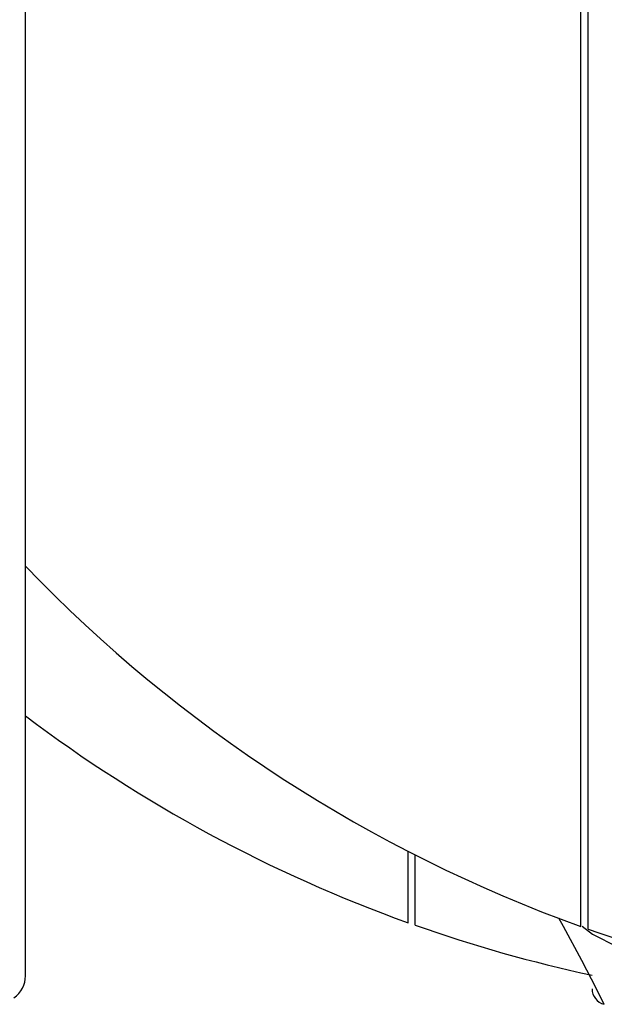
# Model space of a CAD drawing. Header units: millimetres. Extents: x 0 to 0.5, y -0.02 to 1.57.
# Tile 12 of 29: x 0.1007 to 0.1116, y 0.7437 to 0.7621. Entities that reach past the tile are written whole.
import ezdxf

# ---------------------------------------------------------------- set-up
doc = ezdxf.new("R2010")
doc.units = ezdxf.units.MM
doc.layers.add('BLOCKS', color=3, linetype='Continuous')

msp = doc.modelspace()

# ---------------------------------------------------------------- linework, layer by layer
at = {"layer": 'BLOCKS'}
for points in [[(0.100759, 0.7442), (0.100759, 0.7442), (0.100759, 0.796855), (0.100759, 0.796855)], [(0.111256, 0.745074), (0.111256, 0.745074), (0.111256, 0.795979), (0.111256, 0.795979)], [(0.111122, 0.745121), (0.111122, 0.745121), (0.111122, 0.778233), (0.111122, 0.778233)], [(0.100759, 0.751853), (0.103647, 0.748839), (0.107195, 0.746535), (0.111122, 0.745121)], [(0.100759, 0.749054), (0.102931, 0.747415), (0.105338, 0.746115), (0.107897, 0.745192)], [(0.107897, 0.745192), (0.107897, 0.745192), (0.107897, 0.746527), (0.107897, 0.746527)], [(0.108031, 0.745146), (0.108031, 0.745146), (0.108031, 0.746459), (0.108031, 0.746459)], [(0.108031, 0.745146), (0.10911, 0.744765), (0.110211, 0.744453), (0.111331, 0.744211)], [(0.111256, 0.745074), (0.112335, 0.744695), (0.113438, 0.744382), (0.114556, 0.74414)], [(0.100544, 0.74379), (0.100681, 0.743883), (0.100759, 0.744037), (0.100759, 0.7442)], [(0.111331, 0.743958), (0.111331, 0.743821), (0.111424, 0.743701), (0.111559, 0.743668)]]:
    msp.add_open_spline(points, degree=3, dxfattribs=at)
for points in [[(0.111559, 0.743668), (0.111559, 0.743668), (0.11154, 0.743703), (0.11154, 0.743703), (0.11154, 0.743703), (0.11154, 0.743703), (0.111414, 0.74396), (0.111414, 0.74396), (0.111414, 0.74396), (0.111414, 0.74396), (0.111142, 0.744488), (0.111142, 0.744488), (0.111142, 0.744488), (0.111142, 0.744488), (0.110801, 0.745123), (0.110801, 0.745123), (0.110801, 0.745123), (0.110801, 0.745123), (0.110714, 0.745279), (0.110714, 0.745279)], [(0.111145, 0.74513), (0.111145, 0.74513), (0.111337, 0.744976), (0.111337, 0.744976), (0.111337, 0.744976), (0.111337, 0.744976), (0.111809, 0.744743), (0.111809, 0.744743), (0.111809, 0.744743), (0.111809, 0.744743), (0.11232, 0.744608), (0.11232, 0.744608), (0.11232, 0.744608), (0.11232, 0.744608), (0.11285, 0.744579), (0.11285, 0.744579), (0.11285, 0.744579), (0.11285, 0.744579), (0.113167, 0.744625), (0.113167, 0.744625)]]:
    msp.add_open_spline(points, degree=3, knots=[0, 0, 0, 0, 0.2, 0.2, 0.2, 0.2, 0.4, 0.4, 0.4, 0.4, 0.6, 0.6, 0.6, 0.6, 0.8, 0.8, 0.8, 0.8, 1, 1, 1, 1], dxfattribs=at)

doc.saveas('drawing.dxf')
